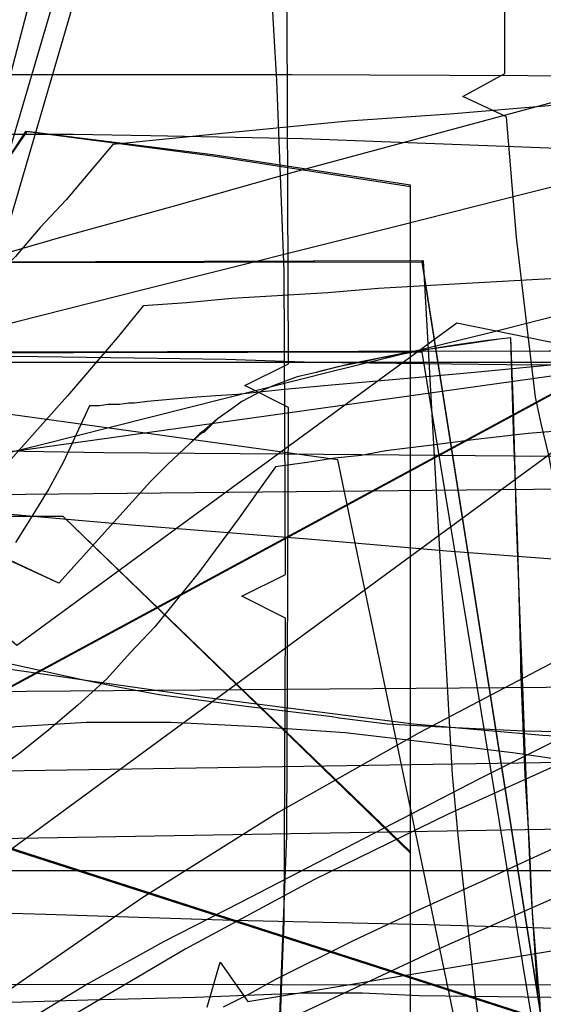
# Model space of a CAD drawing. Header units: millimetres. Extents: x 0 to 1231, y -1 to 564.
# Tile 138 of 163: x 32 to 68, y 96 to 164. Entities that reach past the tile are written whole.
import ezdxf

# ---------------------------------------------------------------- set-up
doc = ezdxf.new("R2010")
doc.units = ezdxf.units.MM
doc.layers.add('1', color=7, linetype='Continuous')

# ---------------------------------------------------------------- blocks, each defined once
blk = doc.blocks.new('PART004')
at = {"layer": '1'}
blk.add_lwpolyline([(106.4, 121.3), (101.6, 119.6), (92.2, 116.2), (88.5, 114.8), (87.5, 114.3), (82.8, 112.5), (78.2, 110.5), (77.5, 110.2), (73.6, 108.5), (69, 106.5), (66.6, 105.4), (64.4, 104.4), (59.8, 102.3), (55.3, 100.2), (49.9, 97.5), (48.1, 96.5), (46.3, 95.6)], dxfattribs=at)
blk = doc.blocks.new('PART011')
at = {"layer": '1'}
blk.add_lwpolyline([(320.9, 376.9), (231.6, 372.2), (187, 370), (143.8, 368.3), (142.4, 365.3), (140.9, 368.3), (113.7, 368.1), (85.1, 368.2), (0, 368), (0, 111.4), (71.1, 112.5), (106.6, 112.9), (140.6, 112.8), (142.2, 115.7), (143.6, 112.7), (183.5, 111.2), (261.2, 107.8), (351.4, 104.1), (363.9, 103.5)], dxfattribs=at)
blk = doc.blocks.new('PART015')
at = {"layer": '1'}
blk.add_lwpolyline([(281, 0), (289, 23.6), (7.3, 114.3), (0, 90.5)], close=True, dxfattribs=at)
blk = doc.blocks.new('PART020')
at = {"layer": '1'}
blk.add_lwpolyline([(45.2, 95.6), (46.1, 98.7), (48, 96), (127.1, 109.2), (183.2, 117.7)], dxfattribs=at)
blk = doc.blocks.new('PART027')
at = {"layer": '1'}
blk.add_lwpolyline([(59.2, 106.3), (35.3, 129.4), (26.5, 129.4), (0, 105.8), (0, 1), (14.9, 0.5), (28.1, 0.1), (29.6, 3), (31, 0), (43.5, 0.2), (59.2, 0.2)], close=True, dxfattribs=at)
blk = doc.blocks.new('PART040')
at = {"layer": '1'}
blk.add_lwpolyline([(45.4, 212.5), (0, 38.7), (41.2, 27.8), (43.3, 30.3), (44, 27.1), (101.8, 13.5), (161.2, 0), (173.4, 37.4), (179.5, 36.2), (194.5, 33.4), (209.6, 30.6), (215.7, 29.6), (221.7, 28.5), (222.3, 28.4), (227.7, 27.4), (245.9, 24.4)], dxfattribs=at)
blk = doc.blocks.new('PART046')
at = {"layer": '1'}
blk.add_lwpolyline([(0, 25.8), (25.9, 0), (33.9, 0), (59.2, 24.6), (59.2, 152.2), (45.6, 154.3), (32.8, 155.9), (30.9, 153.2), (29.8, 156.3), (15.9, 157.6), (0, 158.7)], close=True, dxfattribs=at)
blk = doc.blocks.new('PART053')
at = {"layer": '1'}
blk.add_lwpolyline([(0.7, 373.8), (0, 130.6), (81.7, 131.4), (122.5, 131.5), (161.8, 131.3), (163.3, 134.3), (164.8, 131.3), (209.3, 130.3), (255.3, 128.8), (301.2, 126.9), (347.2, 124.5), (386.2, 121.9), (425.3, 119), (503.3, 112.7), (528.7, 110.7), (530.4, 113.5), (531.6, 110.4), (548.9, 108.2)], dxfattribs=at)
blk = doc.blocks.new('PART059')
at = {"layer": '1'}
blk.add_lwpolyline([(414, 338.2), (315.5, 336), (248.5, 334.2), (184.9, 332.7), (126.4, 331.8), (124.9, 328.9), (123.4, 331.8), (0, 332.2), (0.2, 97.2), (123.9, 97.1), (125.4, 100), (126.8, 97.1), (178.6, 97), (229.8, 96.3), (290.8, 95.1), (370, 94.3)], dxfattribs=at)
blk = doc.blocks.new('PART062')
at = {"layer": '1'}
blk.add_lwpolyline([(59.2, 106.2), (35.3, 129.4), (26.5, 129.4), (0, 105.8), (0, 1), (14.9, 0.5), (28.1, 0), (29.6, 3), (31, 0), (43.5, 0.2), (59.2, 0.2)], close=True, dxfattribs=at)
blk = doc.blocks.new('PART065')
at = {"layer": '1'}
blk.add_lwpolyline([(7.3, 114.4), (0, 90.5), (280.9, 0), (289, 23.6)], close=True, dxfattribs=at)
blk = doc.blocks.new('PART072')
at = {"layer": '1'}
blk.add_lwpolyline([(63.9, 94.7), (63.7, 96.2), (62.5, 107.2), (62.1, 111.6), (60.1, 147), (0, 146.8), (23.1, 0)], dxfattribs=at)
blk = doc.blocks.new('PART073')
at = {"layer": '1'}
blk.add_lwpolyline([(574.3, 370.8), (535.4, 368.8), (452.4, 364.8), (369.4, 361.2), (286.4, 358.3), (204.9, 356.2), (203.4, 353.2), (201.9, 356.1), (152.7, 355.5), (102.1, 355.3), (0.7, 355.4), (0, 117.1), (101.3, 117.9), (152, 118), (201.2, 117.8), (202.7, 120.8), (204.1, 117.8), (251.9, 117), (301.1, 115.7), (350.3, 114), (399.5, 111.9), (445.4, 109.3), (491.4, 106.3), (583.2, 99.7)], dxfattribs=at)
blk = doc.blocks.new('PART074')
at = {"layer": '1'}
blk.add_lwpolyline([(281, 0), (289, 23.6), (7.3, 114.3), (0, 90.5)], close=True, dxfattribs=at)
blk = doc.blocks.new('PART075')
at = {"layer": '1'}
blk.add_lwpolyline([(7.3, 114.3), (0, 90.5), (281, 0), (289, 23.6)], close=True, dxfattribs=at)
blk = doc.blocks.new('PART079')
at = {"layer": '1'}
blk.add_lwpolyline([(44.6, 0), (52.7, 2.3), (85.7, 9), (95.3, 10.9), (72.2, 140.7), (62.4, 142.7), (32.1, 120.5), (26.4, 125.5), (1.4, 125.7), (0, 116.4), (20.1, 1.2)], close=True, dxfattribs=at)
blk = doc.blocks.new('PART091')
at = {"layer": '1'}
blk.add_lwpolyline([(507.3, 375.4), (320.8, 368.5), (231.6, 364), (186.9, 362), (143.8, 360.5), (142.4, 357.5), (140.8, 360.5), (85.1, 360.4), (0, 360.2), (0, 106.7), (71.1, 107.9), (106.6, 108.2), (140.7, 108.2), (142.2, 111.2), (143.6, 108.1), (183.4, 106.7), (261.2, 103.6), (351.4, 100.2), (363.8, 99.6)], dxfattribs=at)
blk = doc.blocks.new('PART093')
at = {"layer": '1'}
blk.add_lwpolyline([(82.9, 1.7), (60, 147), (0, 146.8), (23.1, 0)], close=True, dxfattribs=at)
blk = doc.blocks.new('PART099')
at = {"layer": '1'}
blk.add_lwpolyline([(44.6, 0), (52.7, 2.3), (85.7, 9), (95.3, 10.9), (72.2, 140.7), (62.4, 142.7), (32.1, 120.5), (26.4, 125.5), (1.4, 125.7), (0, 116.4), (20.1, 1.2)], close=True, dxfattribs=at)
blk = doc.blocks.new('PART101')
at = {"layer": '1'}
blk.add_lwpolyline([(68.1, 95.7), (68, 96.2), (67.8, 98.9), (67.5, 103.6), (67.1, 113.2), (66.9, 118.9), (66.8, 121.1), (66.5, 129), (66.3, 136.9), (66.1, 141.7), (65.3, 141.6), (63.3, 141.3), (59.1, 140.7), (55.1, 139.9), (53, 139.4), (52.7, 139.3), (52.2, 139.2), (51.4, 139), (49.8, 138.4), (49.1, 138.1), (48.5, 137.8), (47.6, 137.3), (46.9, 136.8), (45.9, 136.1), (45, 135.2), (44.8, 135.1), (44, 134.4), (42.5, 133), (41.3, 131.8), (35, 124.8), (24.3, 129.7)], dxfattribs=at)
blk = doc.blocks.new('PART102')
at = {"layer": '1'}
blk.add_lwpolyline([(68.2, 94.2), (68.1, 96.2), (68, 97.3), (67.6, 102.1), (67.4, 106.8), (67.1, 111.6), (66.8, 118.9), (66.8, 119.5), (66.6, 127.4), (66.3, 135.3), (66.1, 141.7), (64.5, 141.5), (62.4, 141.2), (60.4, 140.9), (58.3, 140.5), (57.1, 140.3), (56.3, 140.1), (54.2, 139.7), (52.7, 139.3), (52.2, 139.2), (51.4, 139), (49.8, 138.4), (49.1, 138.1), (48.5, 137.8), (47.6, 137.3), (46.9, 136.8), (45.9, 136.1), (45, 135.3), (44.7, 135.1), (44, 134.4), (42.5, 133), (41.3, 131.8), (35, 124.8), (24.3, 129.8)], dxfattribs=at)
blk = doc.blocks.new('PART103')
at = {"layer": '1'}
blk.add_lwpolyline([(0, 25.8), (25.9, 0), (33.9, 0), (59.2, 24.5), (59.2, 152.1), (45.6, 154.2), (32.7, 155.9), (30.9, 153.2), (29.8, 156.2), (15.9, 157.5), (0, 158.7)], close=True, dxfattribs=at)
blk = doc.blocks.new('PART112')
at = {"layer": '1'}
blk.add_lwpolyline([(82.9, 1.6), (60, 146.9), (0, 146.8), (23.1, 0)], close=True, dxfattribs=at)
blk = doc.blocks.new('PART120')
at = {"layer": '1'}
blk.add_lwpolyline([(90.9, 87.2), (83.9, 99), (80.5, 98.8), (82.4, 101.6), (76.7, 112), (73.5, 118.9), (71.9, 123.1), (71.1, 125.1), (70.4, 127.2), (69.8, 129.4), (69.2, 131.5), (69.1, 131.7), (68.7, 133.7), (68.2, 135.8), (67.8, 137.6), (66.5, 148.6), (65.8, 156.9), (62.8, 158.3), (65.7, 159.9), (65.7, 182.2)], dxfattribs=at)
blk = doc.blocks.new('PART121')
at = {"layer": '1'}
blk.add_lwpolyline([(63.9, 94.7), (63.7, 96.2), (62.5, 107.2), (62.1, 111.6), (60.1, 147), (0, 146.8), (23.1, 0)], dxfattribs=at)
blk = doc.blocks.new('PART127')
at = {"layer": '1'}
blk.add_lwpolyline([(50.1, 92.1), (50.7, 107.4), (50.8, 136.9), (47.8, 138.4), (50.8, 139.9), (50.7, 169.4)], dxfattribs=at)
blk = doc.blocks.new('PART128')
at = {"layer": '1'}
blk.add_lwpolyline([(82.9, 1.6), (60, 140.7), (0, 140.6), (23.1, 0)], close=True, dxfattribs=at)
blk = doc.blocks.new('PART129')
at = {"layer": '1'}
blk.add_lwpolyline([(50, 88.4), (50.5, 101.5), (50.6, 122.4), (47.6, 123.9), (50.6, 125.4), (50.5, 146.3), (50, 159.4), (49.8, 162.9), (49.6, 166.3)], dxfattribs=at)
blk = doc.blocks.new('PART131')
at = {"layer": '1'}
blk.add_lwpolyline([(172.6, 119.6), (151, 120.9), (129.1, 122.3), (109.7, 123.5), (90.3, 124.9), (71.1, 126.3), (61.7, 127), (52.4, 127.8), (40, 128.8), (27.5, 129.9), (21.1, 130.5), (14.5, 131.2), (7.6, 131.8), (0.4, 132.5), (0.2, 126.6), (0, 120.6), (0.3, 114.8), (0.8, 108.9), (1.6, 103.3), (2.8, 97.8), (4.3, 92.2)], dxfattribs=at)
blk = doc.blocks.new('PART133')
at = {"layer": '1'}
blk.add_lwpolyline([(108.3, 168.1), (79.9, 160.8), (76.8, 160), (51.2, 153.1), (43.1, 150.8), (35.1, 148.6), (27.2, 146.3), (19.7, 144), (15, 142.6), (10.3, 141), (5.4, 139.4), (2.8, 138.5), (0, 137.6), (1.1, 133.7), (2.3, 129.6), (3.5, 125.3), (4.8, 120.8), (7.4, 111.5), (10.2, 101.7), (13, 91.7)], dxfattribs=at)
blk = doc.blocks.new('PART143')
at = {"layer": '1'}
blk.add_lwpolyline([(108.9, 115.1), (93.9, 117.6), (83.3, 110.6), (78.9, 111.3), (74.6, 111.9), (66.4, 113.1), (60.6, 113.8), (54.7, 114.5), (48.7, 114.9), (42.7, 115.2), (36.9, 115.2), (32, 114.9), (29.5, 114.5), (27.1, 114), (23.3, 112.8), (19.7, 111.2), (15.7, 108.5), (12.9, 106.3), (10.3, 104), (7.7, 100.8), (6, 98.1), (4.5, 95.2)], dxfattribs=at)
blk = doc.blocks.new('PART145')
at = {"layer": '1'}
blk.add_lwpolyline([(120.1, 164.2), (104.5, 160.7), (85.9, 156.3), (76.6, 154), (67.1, 151.6), (58.4, 149.4), (40.8, 145), (32.1, 142.8), (23.6, 140.6), (15.4, 138.5), (7.4, 136.4), (0, 134.5), (38.6, 0)], dxfattribs=at)
blk = doc.blocks.new('PART146')
at = {"layer": '1'}
blk.add_lwpolyline([(105, 0), (105, 105), (0, 105), (0, 0)], close=True, dxfattribs=at)
blk = doc.blocks.new('PART161')
at = {"layer": '1'}
blk.add_lwpolyline([(54.2, 7.5), (82, 140.8), (29.3, 140.7), (0, 0)], close=True, dxfattribs=at)
blk = doc.blocks.new('PART166')
at = {"layer": '1'}
blk.add_lwpolyline([(0.1, 408.1), (0.1, 295.6), (0, 276.7), (0, 134.3), (13, 134.1), (25.7, 134), (38.1, 133.8), (50.6, 133.7), (74.1, 133.5), (97.8, 133.1), (116.6, 132.6), (135.3, 132), (152, 131.6), (168.8, 131.2), (209, 130), (266.1, 128.1), (303.8, 126.8), (334, 125.5), (364.2, 124.1)], dxfattribs=at)
blk = doc.blocks.new('PART167')
at = {"layer": '1'}
blk.add_lwpolyline([(166.6, 154.1), (153.5, 149.3), (140.3, 144.5), (127.2, 139.7), (114.2, 134.7), (105.6, 131.2), (97.2, 127.5), (88.8, 123.6), (80.5, 119.6), (63.9, 111.3), (47.5, 102.8), (42.2, 100.1), (37, 97.2), (32.4, 94.4)], dxfattribs=at)
blk = doc.blocks.new('PART168')
at = {"layer": '1'}
blk.add_lwpolyline([(71, 135.4), (67.3, 135.1), (63.7, 134.7), (60.7, 134.3), (57.5, 133.9), (55.8, 133.6), (54, 133.4), (52.1, 133.1), (49.9, 132.8), (48.7, 131.1), (47.4, 129.3), (44.6, 125.5), (41.6, 121.8), (39.9, 120), (38.3, 118.2), (36.3, 116.4), (34.3, 114.7), (32.3, 113.1), (30.2, 111.6)], dxfattribs=at)
blk = doc.blocks.new('PART169')
at = {"layer": '1'}
blk.add_lwpolyline([(204, 112.8), (138, 112.8), (129.3, 112.7), (120.7, 112.6), (111.3, 112.4), (110.8, 112.4), (99.6, 112.7), (88.4, 113.2), (77.2, 113.8), (68.3, 114.3), (63.8, 114.7), (59.4, 115.1), (45.2, 116.9), (37.5, 118), (29.9, 119.1), (9.9, 119.1), (5, 105.9), (0, 92.7)], dxfattribs=at)
blk = doc.blocks.new('PART177')
at = {"layer": '1'}
blk.add_lwpolyline([(70, 0), (70, 140), (0, 140), (0, 0)], close=True, dxfattribs=at)
blk = doc.blocks.new('PART180')
at = {"layer": '1'}
blk.add_lwpolyline([(130.2, 170.9), (112.6, 161.4), (0.2, 100.6), (0, 87.6), (103.3, 11.8), (119.4, 0), (120.7, 1.3), (122.2, 2.5), (123.7, 3.5), (125.4, 4.3), (126.2, 6.6), (127.3, 9.7), (128.5, 12.4), (129.8, 15.1), (131.1, 17.6), (132.5, 20.1), (134.8, 23.4), (137.2, 26.6), (140.9, 31), (144.5, 35), (148.4, 38.8), (152.6, 42.2), (156.9, 45.4)], dxfattribs=at)
blk = doc.blocks.new('PART181')
at = {"layer": '1'}
blk.add_lwpolyline([(20.3, 95.6), (30.2, 95.9), (37, 96.1), (44.4, 96.3), (52, 96.6), (55.9, 96.6), (59.8, 96.4), (76.1, 96.2), (101, 95.9), (109.2, 95.6)], dxfattribs=at)
blk = doc.blocks.new('PART183')
at = {"layer": '1'}
blk.add_lwpolyline([(75.6, 146.1), (68, 145.7), (60.6, 145.3), (57, 145.1), (53.5, 144.8), (46.9, 144.4), (43.8, 144.1), (40.8, 143.9), (39, 141.7), (35.6, 137.7), (33.9, 135.8), (31.5, 133.1), (28.9, 130.4), (23.5, 125.2), (19.8, 122), (17.1, 120), (14.3, 118), (11.4, 116.2), (8.6, 114.5), (4.4, 111.9), (2.3, 110.7), (0, 109.3), (0, 59.3)], dxfattribs=at)
blk = doc.blocks.new('PART187')
at = {"layer": '1'}
blk.add_lwpolyline([(189.9, 149.4), (149.1, 151.5), (130.7, 152.3), (112.4, 153), (77.8, 154.4), (51.8, 155.4), (41.3, 155.6), (36, 155.7), (20.1, 155.7), (14.9, 155.6), (10, 155.6), (5.5, 155.5), (1.5, 155.4), (1.3, 144), (1.2, 132.9), (1, 122.1), (0.9, 111.3), (0.7, 98), (0.5, 84.6)], dxfattribs=at)
blk = doc.blocks.new('PART191')
at = {"layer": '1'}
blk.add_lwpolyline([(82, 140.9), (27.8, 133.3), (0, 0), (52.6, 0.1)], close=True, dxfattribs=at)
blk = doc.blocks.new('PART192')
at = {"layer": '1'}
blk.add_lwpolyline([(35.7, 168.6), (31.1, 152.9), (26.6, 137.2), (22.1, 121.6), (19.9, 114.1), (17.8, 106.7), (15.8, 99.5), (13.8, 92.6), (12.2, 87), (9.2, 75.8), (7.6, 70), (5.9, 63.9), (4.1, 57.4), (3.2, 53.9), (2.2, 50.2), (1.2, 46.4), (0, 42.3), (39.1, 33.4), (155.7, 6.9), (166.7, 45.6)], dxfattribs=at)
blk = doc.blocks.new('PART196')
at = {"layer": '1'}
blk.add_lwpolyline([(157.9, 136.5), (143.7, 131.8), (129.5, 127), (119.4, 123.4), (109.4, 119.7), (99.4, 115.9), (89.5, 111.9), (75.2, 105.8), (60.9, 99.5), (51.7, 95.2)], dxfattribs=at)
blk = doc.blocks.new('PART207')
at = {"layer": '1'}
blk.add_lwpolyline([(130.2, 170.9), (112.6, 161.4), (0.1, 100.6), (0, 87.6)], dxfattribs=at)
blk = doc.blocks.new('PART209')
at = {"layer": '1'}
blk.add_lwpolyline([(0, 368.3), (0, 102.9), (5, 102.8), (10.3, 102.7), (15.9, 102.5), (21.8, 102.3), (27.8, 102.2), (34.1, 102), (40.5, 101.8), (47, 101.6), (60.4, 101.3), (73.9, 100.9), (87.4, 100.4), (100.6, 100), (107.7, 99.8), (114.6, 99.6), (128.5, 99.2), (148.1, 98.7), (167.8, 98.2), (208.8, 96.9), (243.1, 95.9)], dxfattribs=at)
blk = doc.blocks.new('PART213')
at = {"layer": '1'}
blk.add_lwpolyline([(69.8, 139.9), (63.6, 139.3), (60.3, 139), (53.5, 138.4), (50.3, 138.1), (47.3, 137.8), (45.8, 137.7), (44.5, 137.6), (42.1, 137.4), (41.1, 137.3), (40.2, 137.2), (39.8, 137.2), (39.2, 137.1), (38.4, 137.1), (37.8, 137), (37.1, 137), (35.3, 133.1), (34.3, 131.3), (33.2, 129.5), (32, 127.6)], dxfattribs=at)
blk = doc.blocks.new('PART216')
at = {"layer": '1'}
blk.add_lwpolyline([(161.7, 159.5), (147.8, 154.2), (135.8, 149.2), (123.8, 144.1), (100, 133.9), (89.8, 129.4), (79.7, 124.7), (69.7, 119.7), (59.8, 114.5), (50.1, 109), (40.7, 103.1), (31.6, 96.8), (22.8, 90.1)], dxfattribs=at)
blk = doc.blocks.new('PART218')
at = {"layer": '1'}
blk.add_lwpolyline([(54.1, 7.6), (81.9, 140.8), (29.3, 140.7), (0, 0)], close=True, dxfattribs=at)
blk = doc.blocks.new('PART227')
at = {"layer": '1'}
blk.add_lwpolyline([(130.1, 170.9), (112.5, 161.4), (0.1, 100.6), (0, 87.6), (103.3, 11.8), (119.4, 0), (120.7, 1.3), (122.2, 2.5), (123.6, 3.5), (125.4, 4.3), (126.1, 6.6), (127.3, 9.7), (128.5, 12.4), (129.8, 15.1), (131.1, 17.6), (132.5, 20.1), (134.8, 23.4), (137.2, 26.6), (140.8, 31), (144.5, 35), (148.4, 38.8), (152.5, 42.2), (156.8, 45.4)], dxfattribs=at)
blk = doc.blocks.new('PART230')
at = {"layer": '1'}
blk.add_lwpolyline([(157.9, 136.3), (140.4, 137.5), (122.8, 138.7), (105.2, 139.5), (96.4, 139.8), (87.6, 139.9), (77.6, 139.9), (67.7, 139.8), (52.6, 140), (46.5, 140.2), (40.2, 140.3), (31.9, 140.4), (23.6, 140.3), (19.6, 140.1), (15.7, 140), (12.1, 139.9), (8.7, 139.8), (8.3, 133.1), (7.7, 126.1), (7.2, 118.9), (6.7, 111.5), (5.5, 96.3), (4.9, 88.8)], dxfattribs=at)
blk = doc.blocks.new('PART233')
at = {"layer": '1'}
blk.add_lwpolyline([(157.3, 145.5), (144.3, 141.1), (121.9, 132.9), (99.6, 124.5), (90, 120.8), (80.5, 117), (71.1, 113.1), (61.8, 108.9), (52.6, 104.4), (43.7, 99.6), (34.9, 94.4)], dxfattribs=at)
blk = doc.blocks.new('PART237')
at = {"layer": '1'}
blk.add_lwpolyline([(54.2, 133.3), (0, 140.8), (29.3, 0.1), (82, 0)], close=True, dxfattribs=at)
blk = doc.blocks.new('PART240')
at = {"layer": '1'}
blk.add_lwpolyline([(142.7, 158.6), (92.7, 158.6), (86.8, 158.5), (80.8, 158.3), (74.9, 158.1), (69, 157.7), (61.9, 157.1), (54.9, 156.6), (46.7, 155.8), (38.7, 155), (35.5, 151.2), (33.7, 149.3), (32, 147.3), (27.3, 142.6), (25, 140.6), (22.7, 138.7), (19.2, 136.1), (15.5, 133.8), (11.1, 131.2), (6.6, 128.9), (1.8, 126.5), (0, 125.7), (0, 75.7)], dxfattribs=at)
blk = doc.blocks.new('PART243')
at = {"layer": '1'}
blk.add_lwpolyline([(43.4, 190.1), (32, 151.1), (26.3, 131.7), (19.7, 109.2), (13.1, 86.6)], dxfattribs=at)
blk = doc.blocks.new('PART244')
at = {"layer": '1'}
blk.add_lwpolyline([(160.6, 114.9), (154.8, 114.8), (149, 114.8), (143.1, 114.7), (137.3, 114.5), (131.4, 114.5), (125.5, 114.4), (114.7, 114.3), (102.7, 114.3), (85.5, 114.4), (79.3, 114.5), (73.2, 114.5), (67, 114.6), (60.9, 114.9), (57.6, 115.1), (54.3, 115.5), (53.8, 115.6), (47.9, 116.3), (41.9, 117.1), (39.3, 117.6), (36.8, 118.1), (31.4, 119.3), (11.4, 119.3), (0, 94.1)], dxfattribs=at)
blk = doc.blocks.new('PART247')
at = {"layer": '1'}
blk.add_lwpolyline([(172.3, 166.9), (154.9, 163.3), (132.2, 158.3), (109.4, 153), (98, 150.3), (86.7, 147.5), (75.5, 144.8), (64.5, 142), (53.9, 139.4), (33.7, 134.3), (28.8, 133.1), (23.7, 131.8), (18.3, 130.5), (12.6, 129), (6.6, 127.5), (0, 125.9), (2.1, 119.2), (4, 112.8), (5.9, 106.7), (7.7, 100.8), (11.3, 89.3)], dxfattribs=at)
blk = doc.blocks.new('PART248')
at = {"layer": '1'}
blk.add_lwpolyline([(119.4, 170.9), (103.3, 159), (0, 83.2), (0.1, 70.3), (112.6, 9.5), (130.2, 0), (133.9, 4.5), (137.3, 8.7), (139.2, 10.9), (141.2, 12.9), (143.4, 14.9), (145.6, 16.7), (150.4, 20.2), (155.5, 23.5), (159, 25.5)], dxfattribs=at)
blk = doc.blocks.new('PART250')
at = {"layer": '1'}
blk.add_lwpolyline([(112.6, 159.5), (72.7, 159.7), (51, 159.8), (22.7, 159.8), (15.5, 159.7), (8, 159.6), (4.1, 159.6), (0, 159.5), (0.2, 157.5), (0.3, 155.7), (0.3, 154.1), (0.4, 152.7), (0.6, 150), (0.7, 147.4), (0.9, 143.8), (1, 139.9), (1.2, 135.9), (1.4, 131.7), (1.7, 123.1), (2.1, 114.4), (2.6, 105.4), (3.1, 96.5), (3.7, 87.7)], dxfattribs=at)

msp = doc.modelspace()

# ---------------------------------------------------------------- block references
for name in ['PART166', 'PART053', 'PART011', 'PART209', 'PART091', 'PART073', 'PART059', 'PART181', 'PART120', 'PART127', 'PART020', 'PART129', 'PART216', 'PART167', 'PART133', 'PART145', 'PART040', 'PART192', 'PART243', 'PART196', 'PART233', 'PART247', 'PART004', 'PART131', 'PART187', 'PART180', 'PART207', 'PART227', 'PART248', 'PART250', 'PART046', 'PART103', 'PART240', 'PART230', 'PART072', 'PART093', 'PART121', 'PART112', 'PART183', 'PART213', 'PART079', 'PART099', 'PART101', 'PART102', 'PART191', 'PART161', 'PART218', 'PART237', 'PART128', 'PART177', 'PART168', 'PART027', 'PART062', 'PART244', 'PART169', 'PART143', 'PART065', 'PART015', 'PART074', 'PART075', 'PART146']:
    msp.add_blockref(name, (0, 0))

doc.saveas('drawing.dxf')
